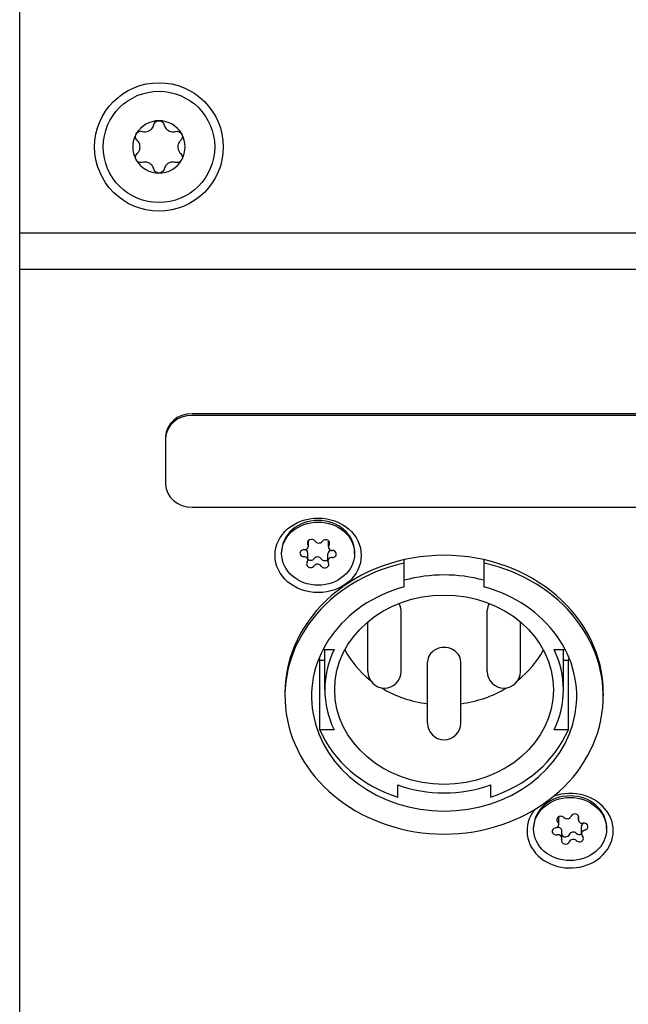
# Model space of a CAD drawing. Extents: x 1246 to 4096, y 1025 to 3267.
# Tile 13 of 44: x 2176 to 2222, y 1764 to 1838. Entities that reach past the tile are written whole.
import ezdxf

# ---------------------------------------------------------------- set-up
doc = ezdxf.new("R2010")
doc.units = 0
doc.layers.add('KF_VIDA_L_REAR', color=7, linetype='CONTINUOUS')

# ---------------------------------------------------------------- blocks, each defined once
blk = doc.blocks.new('KF_VIDA_L_REAR')
at = {"layer": 'KF_VIDA_L_REAR'}
for p, q in [((-62, 3), (-62, 1072)), ((62, 132.52), (-62, 132.52)), ((62, 129.76), (-62, 129.76)), ((49, 118.887), (-49, 118.887)), ((49, 118.762), (-49, 118.762)), ((-51, 117.155), (-51, 117.03)), ((-51, 117.03), (-51, 113.566)), ((-49, 111.834), (49, 111.834)), ((-40.236, 108.885), (-40.236, 109.308)), ((-38.725, 108.827), (-38.725, 109.297)), ((-42.25, 108.325), (-42.25, 108.448)), ((-40.275, 107.822), (-40.275, 108.372)), ((-38.764, 107.764), (-38.764, 108.314)), ((-36.75, 108.325), (-36.75, 108.448)), ((-33, 107.618), (-33, 107.868)), ((-27, 107.868), (-27, 107.618)), ((-33, 105.817), (-33, 107.618)), ((-27, 107.618), (-27, 105.817)), ((-33.25, 99.431), (-33.25, 104.056)), ((-26.75, 99.431), (-26.75, 104.056)), ((-35.75, 99.431), (-35.75, 103.179)), ((-24.25, 99.431), (-24.25, 103.179)), ((-39.131, 101.087), (-38.292, 101.087)), ((-39, 98.056), (-39, 101.087)), ((-21.708, 101.087), (-20.869, 101.087)), ((-21, 98.056), (-21, 101.087)), ((-39.367, 100.275), (-39, 100.275)), ((-39.367, 95.025), (-39.367, 100.275)), ((-31.25, 95.534), (-31.25, 100.159)), ((-28.75, 95.534), (-28.75, 100.159)), ((-21, 100.275), (-20.633, 100.275)), ((-20.633, 95.025), (-20.633, 100.275)), ((-42, 97.806), (-42, 97.556)), ((-18, 97.806), (-18, 97.556)), ((-38.292, 95.025), (-39.367, 95.025)), ((-20.633, 95.025), (-21.708, 95.025)), ((-33.5, 89.943), (-33.5, 90.875)), ((-26.5, 90.875), (-26.5, 89.943)), ((-21.353, 87.888), (-21.353, 88.438)), ((-19.879, 88.236), (-19.879, 88.531)), ((-19.647, 87.192), (-19.647, 87.742)), ((-23.25, 87.54), (-23.25, 87.663)), ((-21.121, 86.844), (-21.121, 87.394)), ((-17.75, 87.54), (-17.75, 87.663))]:
    blk.add_line(p, q, dxfattribs=at)
for radius in [4.85, 4.2]:
    blk.add_circle((-51.5, 139.02), radius, dxfattribs=at)
for centre, radius, start, end in [((-51.5, 139.02), 1.975, 90, 150), ((-51.5, 139.02), 1.975, 30, 90), ((-51.5, 139.02), 1.975, 150, 210), ((-51.5, 139.02), 1.975, 330, 30), ((-51.5, 139.02), 1.975, 210, 270), ((-51.5, 139.02), 1.975, 270, 330), ((-34.5, 99.431), 1.25, 180, 0), ((-25.5, 99.431), 1.25, 180, 0), ((-30, 95.534), 1.25, 180, 0)]:
    blk.add_arc(centre, radius, start, end, dxfattribs=at)
for centre, major_axis, start_param, end_param in [((-49, 117.155), (-2, 0), 4.712389, 6.283185), ((-49, 117.03), (-2, 0), 4.712389, 6.283185), ((-49, 113.566), (-2, 0), 0, 1.570796), ((-39.5, 108.448), (-2.75, 0), 3.141593, 6.283185), ((-40.002, 109.136), (-0.307, 0), 3.633592, 6.775184), ((-39.461, 109.387), (0.307, 0), 3.633592, 5.727987), ((-38.94, 109.107), (0.307, 0), 5.727987, 8.86958), ((-40.563, 108.354), (-0.307, 0), 4.680789, 7.822382), ((-40.543, 108.885), (0.307, 0), 4.680789, 6.775184), ((-40.582, 108.372), (0.307, 0), 0, 1.245272), ((-38.457, 108.314), (-0.307, 0), 4.907044, 6.283185), ((-38.418, 108.827), (-0.307, 0), 5.727987, 7.822382), ((-38.437, 108.296), (0.307, 0), 4.680789, 7.822382), ((-30, 97.806), (-12, 0), 3.141593, 6.283185), ((-40.582, 107.822), (0.307, 0), 5.727987, 7.822382), ((-40.06, 108.092), (0.307, 0), 3.937563, 5.727987), ((-39.539, 107.812), (0.307, 0), 0.491999, 2.586394), ((-38.998, 108.063), (0.307, 0), 3.633592, 5.579991), ((-38.457, 107.764), (-0.307, 0), 4.680789, 6.775184), ((-30, 97.556), (12, 0), 1.823477, 7.601301), ((-40.06, 107.542), (-0.307, 0), 5.727987, 8.86958), ((-39.539, 107.262), (-0.307, 0), 3.633592, 5.727987), ((-38.998, 107.513), (0.307, 0), 3.633592, 6.775184), ((-30, 98.056), (10, 0), 1.266104, 1.875489), ((-30, 97.556), (10, 0), 1.875489, 7.549289), ((-34.5, 104.056), (1.25, 0), 0, 0.491203), ((-25.5, 104.056), (-1.25, 0), 5.791982, 6.283185), ((-30, 98.056), (-9, 0), 5.88376, 6.682611), ((-30, 100.159), (1.25, 0), 0, 3.141593), ((-30, 98.056), (9, 0), 5.88376, 6.682611), ((-30, 103.306), (-10, 0), 0.338398, 0.357571), ((-30, 104.056), (8.25, 0), 3.574918, 3.971083), ((-30, 104.056), (8.25, 0), 5.453695, 5.84986), ((-30, 103.306), (10, 0), 5.925614, 5.944787), ((-30, 104.056), (8.25, 0), 4.101763, 4.560288), ((-30, 104.056), (8.25, 0), 4.86449, 5.323015), ((-30, 98.056), (-10, 0), 0.357571, 1.213225), ((-30, 98.056), (10, 0), 5.06996, 5.925614), ((-30, 98.056), (9, 0), 4.312964, 5.111814), ((-20.5, 87.413), (3.25, 0), 2.540857, 8.246963), ((-20.5, 87.663), (-2.75, 0), 3.141593, 6.283185), ((-21.196, 88.236), (-0.307, 0), 3.855645, 6.997238), ((-21.66, 88.438), (0.307, 0), 0, 0.097058), ((-20.732, 88.584), (0.307, 0), 3.855645, 5.95004), ((-20.152, 88.41), (-0.307, 0), 2.808448, 5.95004), ((-21.66, 87.888), (0.307, 0), 4.902843, 6.997238), ((-19.572, 88.236), (-0.307, 0), 5.95004, 8.044435), ((-19.34, 87.742), (-0.307, 0), 5.182128, 6.283185), ((-19.456, 87.714), (0.307, 0), 4.902843, 8.044435), ((-21.544, 87.366), (-0.307, 0), 4.902843, 8.044435), ((-21.544, 87.916), (0.307, 0), 4.786501, 4.902843), ((-21.428, 87.394), (0.307, 0), 0, 1.76125), ((-21.428, 86.844), (0.307, 0), 5.95004, 8.044435), ((-20.848, 87.22), (0.307, 0), 3.614962, 5.95004), ((-20.268, 87.046), (-0.307, 0), 3.855645, 5.95004), ((-19.804, 87.394), (0.307, 0), 3.855645, 5.254721), ((-19.804, 86.844), (0.307, 0), 3.855645, 6.997238), ((-19.34, 87.192), (-0.307, 0), 4.902843, 6.997238), ((-20.848, 86.67), (0.307, 0), 2.808448, 5.95004), ((-20.268, 86.496), (-0.307, 0), 3.855645, 5.95004)]:
    blk.add_ellipse(centre, major_axis=major_axis, ratio=0.866025, start_param=start_param, end_param=end_param, dxfattribs=at)
for centre, major_axis in [((-39.5, 108.198), (-3.25, 0)), ((-39.5, 108.325), (-2.75, 0)), ((-30, 98.056), (-8.25, 0)), ((-20.5, 87.54), (2.75, 0))]:
    blk.add_ellipse(centre, major_axis=major_axis, ratio=0.866025, dxfattribs=at)
for points, knots in [([(-52.755, 140.189), (-52.704, 140.174), (-52.652, 140.164), (-52.54, 140.157), (-52.471, 140.162), (-52.336, 140.192), (-52.269, 140.219), (-52.153, 140.286), (-52.097, 140.33), (-52.003, 140.432), (-51.965, 140.489), (-51.915, 140.59), (-51.897, 140.64), (-51.884, 140.692)], [0.0316524, 0.0316524, 0.0316524, 0.0316524, 0.0483408, 0.0483408, 0.0683806, 0.0683806, 0.0884204, 0.0884204, 0.1084603, 0.1084603, 0.1285001, 0.1285001, 0.1451885, 0.1451885, 0.1451885, 0.1451885]), ([(-51.884, 140.692), (-51.871, 140.746), (-51.846, 140.798), (-51.778, 140.886), (-51.731, 140.926), (-51.622, 140.981), (-51.56, 140.995), (-51.5, 140.995)], [0.0210583, 0.0210583, 0.0210583, 0.0210583, 0.03895374, 0.03895374, 0.05689242, 0.05689242, 0.0748311, 0.0748311, 0.0748311, 0.0748311]), ([(-51.5, 140.995), (-51.44, 140.995), (-51.378, 140.981), (-51.269, 140.926), (-51.222, 140.886), (-51.154, 140.798), (-51.129, 140.746), (-51.116, 140.692)], [0.0748311, 0.0748311, 0.0748311, 0.0748311, 0.09276978, 0.09276978, 0.11070846, 0.11070846, 0.12860391, 0.12860391, 0.12860391, 0.12860391]), ([(-51.116, 140.692), (-51.103, 140.64), (-51.085, 140.59), (-51.035, 140.489), (-50.997, 140.432), (-50.903, 140.33), (-50.847, 140.286), (-50.731, 140.219), (-50.664, 140.192), (-50.529, 140.162), (-50.46, 140.157), (-50.348, 140.164), (-50.296, 140.174), (-50.245, 140.189)], [0.0316524, 0.0316524, 0.0316524, 0.0316524, 0.0483408, 0.0483408, 0.0683806, 0.0683806, 0.0884204, 0.0884204, 0.1084603, 0.1084603, 0.1285001, 0.1285001, 0.1451885, 0.1451885, 0.1451885, 0.1451885]), ([(-53.139, 139.523), (-53.18, 139.562), (-53.213, 139.609), (-53.255, 139.712), (-53.266, 139.773), (-53.259, 139.895), (-53.24, 139.956), (-53.21, 140.008)], [0.02105829, 0.02105829, 0.02105829, 0.02105829, 0.03895374, 0.03895374, 0.05689242, 0.05689242, 0.0748311, 0.0748311, 0.0748311, 0.0748311]), ([(-53.21, 140.008), (-53.181, 140.06), (-53.137, 140.106), (-53.035, 140.174), (-52.977, 140.194), (-52.867, 140.209), (-52.809, 140.205), (-52.755, 140.189)], [0.0748311, 0.0748311, 0.0748311, 0.0748311, 0.09276978, 0.09276978, 0.11070846, 0.11070846, 0.12860391, 0.12860391, 0.12860391, 0.12860391]), ([(-50.245, 140.189), (-50.191, 140.205), (-50.133, 140.209), (-50.023, 140.194), (-49.965, 140.174), (-49.863, 140.106), (-49.819, 140.06), (-49.79, 140.008)], [0.02105829, 0.02105829, 0.02105829, 0.02105829, 0.03895374, 0.03895374, 0.05689242, 0.05689242, 0.0748311, 0.0748311, 0.0748311, 0.0748311]), ([(-49.79, 140.008), (-49.76, 139.956), (-49.741, 139.895), (-49.734, 139.773), (-49.745, 139.712), (-49.787, 139.609), (-49.82, 139.562), (-49.861, 139.523)], [0.0748311, 0.0748311, 0.0748311, 0.0748311, 0.09276978, 0.09276978, 0.11070846, 0.11070846, 0.12860391, 0.12860391, 0.12860391, 0.12860391]), ([(-53.139, 138.518), (-53.101, 138.554), (-53.067, 138.595), (-53.004, 138.688), (-52.974, 138.75), (-52.933, 138.883), (-52.923, 138.954), (-52.923, 139.087), (-52.933, 139.158), (-52.974, 139.291), (-53.004, 139.352), (-53.067, 139.446), (-53.101, 139.487), (-53.139, 139.523)], [0.0316524, 0.0316524, 0.0316524, 0.0316524, 0.0483408, 0.0483408, 0.0683806, 0.0683806, 0.0884204, 0.0884204, 0.1084603, 0.1084603, 0.1285001, 0.1285001, 0.1451885, 0.1451885, 0.1451885, 0.1451885]), ([(-49.861, 139.523), (-49.899, 139.487), (-49.933, 139.446), (-49.996, 139.352), (-50.026, 139.291), (-50.067, 139.158), (-50.077, 139.087), (-50.077, 138.954), (-50.067, 138.883), (-50.026, 138.75), (-49.996, 138.688), (-49.933, 138.595), (-49.899, 138.554), (-49.861, 138.518)], [0.0316524, 0.0316524, 0.0316524, 0.0316524, 0.0483408, 0.0483408, 0.0683806, 0.0683806, 0.0884204, 0.0884204, 0.1084603, 0.1084603, 0.1285001, 0.1285001, 0.1451885, 0.1451885, 0.1451885, 0.1451885]), ([(-53.21, 138.033), (-53.24, 138.085), (-53.259, 138.146), (-53.266, 138.267), (-53.255, 138.328), (-53.213, 138.431), (-53.18, 138.479), (-53.139, 138.518)], [0.0748311, 0.0748311, 0.0748311, 0.0748311, 0.09276978, 0.09276978, 0.11070846, 0.11070846, 0.12860391, 0.12860391, 0.12860391, 0.12860391]), ([(-49.861, 138.518), (-49.82, 138.479), (-49.787, 138.431), (-49.745, 138.328), (-49.734, 138.267), (-49.741, 138.146), (-49.76, 138.085), (-49.79, 138.033)], [0.02105829, 0.02105829, 0.02105829, 0.02105829, 0.03895374, 0.03895374, 0.05689242, 0.05689242, 0.0748311, 0.0748311, 0.0748311, 0.0748311]), ([(-52.755, 137.852), (-52.809, 137.836), (-52.867, 137.831), (-52.977, 137.847), (-53.035, 137.867), (-53.137, 137.934), (-53.181, 137.981), (-53.21, 138.033)], [0.02105829, 0.02105829, 0.02105829, 0.02105829, 0.03895374, 0.03895374, 0.05689242, 0.05689242, 0.0748311, 0.0748311, 0.0748311, 0.0748311]), ([(-51.884, 137.349), (-51.897, 137.401), (-51.915, 137.451), (-51.965, 137.551), (-52.003, 137.609), (-52.097, 137.71), (-52.153, 137.755), (-52.269, 137.822), (-52.336, 137.848), (-52.471, 137.879), (-52.54, 137.883), (-52.652, 137.876), (-52.704, 137.867), (-52.755, 137.852)], [0.0316524, 0.0316524, 0.0316524, 0.0316524, 0.0483408, 0.0483408, 0.0683806, 0.0683806, 0.0884204, 0.0884204, 0.1084603, 0.1084603, 0.1285001, 0.1285001, 0.1451885, 0.1451885, 0.1451885, 0.1451885]), ([(-50.245, 137.852), (-50.296, 137.867), (-50.348, 137.876), (-50.46, 137.883), (-50.529, 137.879), (-50.664, 137.848), (-50.731, 137.822), (-50.847, 137.755), (-50.903, 137.71), (-50.997, 137.609), (-51.035, 137.551), (-51.085, 137.451), (-51.103, 137.401), (-51.116, 137.349)], [0.0316524, 0.0316524, 0.0316524, 0.0316524, 0.0483408, 0.0483408, 0.0683806, 0.0683806, 0.0884204, 0.0884204, 0.1084603, 0.1084603, 0.1285001, 0.1285001, 0.1451885, 0.1451885, 0.1451885, 0.1451885]), ([(-49.79, 138.033), (-49.819, 137.981), (-49.863, 137.934), (-49.965, 137.867), (-50.023, 137.847), (-50.133, 137.831), (-50.191, 137.836), (-50.245, 137.852)], [0.0748311, 0.0748311, 0.0748311, 0.0748311, 0.09276978, 0.09276978, 0.11070846, 0.11070846, 0.12860391, 0.12860391, 0.12860391, 0.12860391]), ([(-51.5, 137.045), (-51.56, 137.045), (-51.622, 137.06), (-51.731, 137.114), (-51.778, 137.154), (-51.846, 137.242), (-51.871, 137.295), (-51.884, 137.349)], [0.0748311, 0.0748311, 0.0748311, 0.0748311, 0.09276978, 0.09276978, 0.11070846, 0.11070846, 0.12860391, 0.12860391, 0.12860391, 0.12860391]), ([(-51.116, 137.349), (-51.129, 137.295), (-51.154, 137.242), (-51.222, 137.154), (-51.269, 137.114), (-51.378, 137.06), (-51.44, 137.045), (-51.5, 137.045)], [0.02105829, 0.02105829, 0.02105829, 0.02105829, 0.03895374, 0.03895374, 0.05689242, 0.05689242, 0.0748311, 0.0748311, 0.0748311, 0.0748311])]:
    blk.add_open_spline(points, degree=3, knots=knots, dxfattribs=at)

msp = doc.modelspace()

# ---------------------------------------------------------------- block references
at = {"layer": 'KF_VIDA_L_REAR'}
msp.add_blockref('KF_VIDA_L_REAR', (2237.658, 1689.213), dxfattribs=at)

doc.saveas('drawing.dxf')
